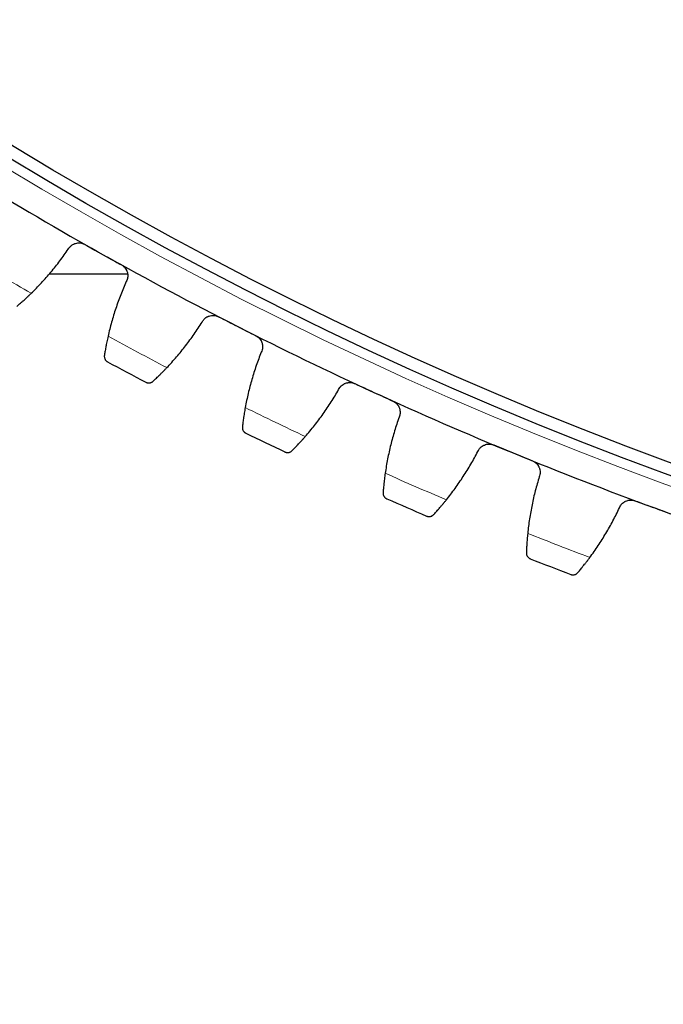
# Model space of a CAD drawing. Header units: inches. Extents: x 0 to 17820, y -10 to 12600.
# Tile 201 of 256: x 8021 to 8127, y 3150 to 3311. Entities that reach past the tile are written whole.
import ezdxf

# ---------------------------------------------------------------- set-up
doc = ezdxf.new("R2010")
doc.units = ezdxf.units.IN
doc.layers.add('1', color=7, linetype='Continuous', true_color=0xffffff)
doc.layers.add('254', color=7, linetype='Continuous', true_color=0xffffff)
doc.styles.add('latin_extended', font='simplex.shx')
doc.dimstyles.get("Standard").update_dxf_attribs({"dimtxt": 0.18, "dimasz": 0.18, "dimexe": 0.18, "dimexo": 0.0625, "dimgap": 0.09, "dimtad": 0, "dimtih": 1, "dimtoh": 1, "dimdec": 4, "dimzin": 0, "dimdsep": 46, "dimtxsty": 'Standard', "dimcen": 0.09, "dimadec": 0, "dimazin": 0, "dimtfac": 1, "dimtdec": 4, "dimtofl": 0, "dimtmove": 0, "dimatfit": 3, "dimfxl": 1, "dimtolj": 1, "dimtzin": 0, "dimarcsym": 0})

# ---------------------------------------------------------------- blocks, each defined once
blk = doc.blocks.new('_U8')
at = {"layer": '254', "color": 3, "linetype": 'Continuous', "lineweight": 13, "transparency": 16777216}
for p, q in [((7898.09, 3239.73), (7898.09, 2331.73)), ((8778.59, 3239.73), (8778.59, 2331.73)), ((8003.09, 2361.73), (8673.59, 2361.73))]:
    blk.add_line(p, q, dxfattribs=at)
at = {"layer": '254', "color": 3, "transparency": 16777216}
for points in [[(8003.09, 2379.23), (8003.09, 2344.23), (7898.09, 2361.73)], [(8673.59, 2344.23), (8673.59, 2379.23), (8778.59, 2361.73)]]:
    blk.add_solid(points, dxfattribs=at)
at = {"layer": 'Defpoints', "color": 0, "transparency": 16777216}
for p in [(7898.09, 3269.73), (8778.59, 3269.73), (8778.59, 2361.73)]:
    blk.add_point(p, dxfattribs=at)
at = {"layer": '254', "color": 2, "lineweight": 13, "transparency": 16777216, "insert": (8225.84, 2519.23), "char_height": 105, "attachment_point": 1, "style": 'latin_extended'}
blk.add_mtext('\\A1;881', dxfattribs=at)
blk = doc.blocks.new('_U9')
at = {"layer": '254', "color": 3, "linetype": 'Continuous', "lineweight": 13, "transparency": 16777216}
for p, q in [((7713.34, 3174.73), (7713.34, 2091.73)), ((8963.34, 3174.73), (8963.34, 2091.73)), ((7818.34, 2121.73), (8858.34, 2121.73))]:
    blk.add_line(p, q, dxfattribs=at)
at = {"layer": '254', "color": 3, "transparency": 16777216}
for points in [[(7818.34, 2139.23), (7818.34, 2104.23), (7713.34, 2121.73)], [(8858.34, 2104.23), (8858.34, 2139.23), (8963.34, 2121.73)]]:
    blk.add_solid(points, dxfattribs=at)
at = {"layer": 'Defpoints', "color": 0, "transparency": 16777216}
for p in [(7713.34, 3204.73), (8963.34, 3204.73), (8963.34, 2121.73)]:
    blk.add_point(p, dxfattribs=at)
at = {"layer": '254', "color": 2, "lineweight": 13, "transparency": 16777216, "insert": (8163.34, 2279.23), "char_height": 105, "attachment_point": 1, "style": 'latin_extended'}
blk.add_mtext('\\A1;1250', dxfattribs=at)

msp = doc.modelspace()

# ---------------------------------------------------------------- linework, layer by layer
at = {"layer": '1', "color": 2, "linetype": 'Continuous', "lineweight": 25}
msp.add_line((8026.253, 3269.733), (8039.025, 3269.733), dxfattribs=at)
at = {"layer": '1', "color": 110, "linetype": 'Continuous', "lineweight": 13}
msp.add_circle((8338.337, 3814.733), 616.6, dxfattribs=at)
at = {"layer": '1', "color": 2, "linetype": 'Continuous', "lineweight": 25}
for radius in [615, 613]:
    msp.add_circle((8338.337, 3814.733), radius, dxfattribs=at)
for radius, start, end in [(621, 238.471338, 240.764331), (621, 240.764331, 243.057325), (621, 243.057325, 245.350318), (636, 241.589903, 242.231753), (621, 245.350318, 247.643312), (636, 243.882896, 244.524747), (621, 247.643312, 249.936306), (636, 246.17589, 246.817741), (621, 249.936306, 252.229299), (636, 248.468884, 249.110734)]:
    msp.add_arc((8338.337, 3814.733), radius, start, end, dxfattribs=at)
at = {"layer": '1', "color": 110, "linetype": 'Continuous', "lineweight": 13}
for start, end in [(239.123474, 240.112195), (241.416467, 242.405189), (243.709461, 244.698182), (246.002455, 246.991176), (248.295448, 249.28417)]:
    msp.add_arc((8338.337, 3814.733), 632.294, start, end, dxfattribs=at)
at = {"layer": '1', "color": 2, "linetype": 'Continuous', "lineweight": 25}
for points, knots in [([(8029.327, 3273.762), (8029.391, 3273.874), (8029.465, 3273.978), (8029.589, 3274.123), (8029.633, 3274.17), (8029.703, 3274.236), (8029.726, 3274.258), (8029.775, 3274.3), (8029.8, 3274.321), (8029.927, 3274.421), (8030.035, 3274.49), (8030.207, 3274.578), (8030.265, 3274.605), (8030.356, 3274.641), (8030.387, 3274.653), (8030.449, 3274.674), (8030.48, 3274.683), (8030.636, 3274.728), (8030.764, 3274.752), (8030.927, 3274.766), (8030.959, 3274.768), (8031.025, 3274.77), (8031.058, 3274.77), (8031.158, 3274.769), (8031.223, 3274.765), (8031.419, 3274.743), (8031.547, 3274.715), (8031.706, 3274.664), (8031.737, 3274.653), (8031.8, 3274.63), (8031.83, 3274.617), (8031.922, 3274.578), (8031.982, 3274.548), (8032.04, 3274.515)], [0, 0, 0, 0, 0.125, 0.125, 0.1875, 0.1875, 0.21875, 0.21875, 0.25, 0.25, 0.375, 0.375, 0.4375, 0.4375, 0.46875, 0.46875, 0.5, 0.5, 0.625, 0.625, 0.65625, 0.65625, 0.6875, 0.6875, 0.75, 0.75, 0.875, 0.875, 0.90625, 0.90625, 0.9375, 0.9375, 1, 1, 1, 1]), ([(8038.038, 3271.158), (8038.096, 3271.126), (8038.209, 3271.055), (8038.365, 3270.934), (8038.461, 3270.843), (8038.529, 3270.772), (8038.552, 3270.747), (8038.595, 3270.697), (8038.616, 3270.671), (8038.718, 3270.541), (8038.788, 3270.431), (8038.862, 3270.285), (8038.876, 3270.255), (8038.896, 3270.21), (8038.902, 3270.195), (8038.915, 3270.165), (8038.945, 3270.088), (8038.991, 3269.949), (8039.02, 3269.823), (8039.042, 3269.696), (8039.05, 3269.632), (8039.065, 3269.437), (8039.063, 3269.308), (8039.04, 3269.118), (8039.03, 3269.054), (8039.01, 3268.96), (8039.002, 3268.929), (8038.985, 3268.866), (8038.976, 3268.835), (8038.928, 3268.682), (8038.877, 3268.565), (8038.815, 3268.451)], [0, 0, 0, 0, 0.0625, 0.125, 0.1875, 0.1875, 0.21875, 0.21875, 0.25, 0.25, 0.375, 0.375, 0.40625, 0.40625, 0.421875, 0.421875, 0.4375, 0.5, 0.5625, 0.5625, 0.625, 0.625, 0.75, 0.75, 0.8125, 0.8125, 0.84375, 0.84375, 0.875, 0.875, 1, 1, 1, 1]), ([(8020.896, 3264.383), (8020.964, 3264.441), (8021.037, 3264.502), (8021.191, 3264.635), (8021.355, 3264.777), (8021.537, 3264.935), (8021.655, 3265.04), (8021.679, 3265.062), (8021.728, 3265.105), (8021.753, 3265.127), (8021.827, 3265.193), (8021.877, 3265.238), (8022.03, 3265.375), (8022.134, 3265.47), (8022.348, 3265.665), (8022.457, 3265.766), (8022.625, 3265.923), (8022.681, 3265.976), (8022.767, 3266.056), (8022.796, 3266.083), (8022.853, 3266.138), (8022.882, 3266.166), (8023.027, 3266.304), (8023.145, 3266.417), (8023.263, 3266.532)], [0, 0, 0, 0, 0.125, 0.125, 0.25, 0.375, 0.375, 0.40625, 0.40625, 0.4375, 0.4375, 0.5, 0.5, 0.625, 0.625, 0.75, 0.75, 0.8125, 0.8125, 0.84375, 0.84375, 0.875, 0.875, 1, 1, 1, 1]), ([(8051.218, 3261.832), (8051.278, 3261.946), (8051.347, 3262.053), (8051.466, 3262.203), (8051.508, 3262.251), (8051.575, 3262.321), (8051.598, 3262.343), (8051.645, 3262.388), (8051.669, 3262.409), (8051.792, 3262.514), (8051.897, 3262.588), (8052.065, 3262.683), (8052.122, 3262.712), (8052.212, 3262.751), (8052.242, 3262.764), (8052.303, 3262.787), (8052.334, 3262.798), (8052.488, 3262.85), (8052.614, 3262.878), (8052.777, 3262.899), (8052.809, 3262.902), (8052.875, 3262.907), (8052.908, 3262.909), (8053.007, 3262.911), (8053.073, 3262.91), (8053.269, 3262.895), (8053.399, 3262.873), (8053.559, 3262.829), (8053.591, 3262.819), (8053.654, 3262.798), (8053.686, 3262.787), (8053.779, 3262.75), (8053.84, 3262.723), (8053.899, 3262.693)], [0, 0, 0, 0, 0.125, 0.125, 0.1875, 0.1875, 0.21875, 0.21875, 0.25, 0.25, 0.375, 0.375, 0.4375, 0.4375, 0.46875, 0.46875, 0.5, 0.5, 0.625, 0.625, 0.65625, 0.65625, 0.6875, 0.6875, 0.75, 0.75, 0.875, 0.875, 0.90625, 0.90625, 0.9375, 0.9375, 1, 1, 1, 1]), ([(8035.823, 3259.502), (8035.787, 3259.341), (8035.752, 3259.183), (8035.686, 3258.872), (8035.622, 3258.568), (8035.564, 3258.275), (8035.523, 3258.06), (8035.509, 3257.989), (8035.489, 3257.884), (8035.483, 3257.849), (8035.47, 3257.781), (8035.464, 3257.746), (8035.433, 3257.578), (8035.386, 3257.319), (8035.346, 3257.082), (8035.308, 3256.855), (8035.29, 3256.748), (8035.27, 3256.62), (8035.266, 3256.595), (8035.258, 3256.546), (8035.247, 3256.473), (8035.236, 3256.405), (8035.229, 3256.361)], [0, 0, 0, 0, 0.125, 0.125, 0.25, 0.375, 0.375, 0.4375, 0.4375, 0.46875, 0.46875, 0.5, 0.5, 0.625, 0.75, 0.75, 0.875, 0.875, 0.90625, 0.90625, 0.9375, 1, 1, 1, 1]), ([(8060.027, 3259.579), (8060.086, 3259.548), (8060.201, 3259.482), (8060.362, 3259.368), (8060.462, 3259.281), (8060.533, 3259.212), (8060.557, 3259.188), (8060.602, 3259.14), (8060.624, 3259.115), (8060.731, 3258.99), (8060.805, 3258.882), (8060.885, 3258.739), (8060.9, 3258.71), (8060.922, 3258.666), (8060.929, 3258.651), (8060.943, 3258.621), (8060.976, 3258.546), (8061.028, 3258.409), (8061.061, 3258.284), (8061.089, 3258.158), (8061.099, 3258.094), (8061.122, 3257.9), (8061.125, 3257.771), (8061.11, 3257.58), (8061.102, 3257.516), (8061.085, 3257.421), (8061.079, 3257.39), (8061.065, 3257.326), (8061.057, 3257.295), (8061.015, 3257.14), (8060.969, 3257.021), (8060.911, 3256.905)], [0, 0, 0, 0, 0.0625, 0.125, 0.1875, 0.1875, 0.21875, 0.21875, 0.25, 0.25, 0.375, 0.375, 0.40625, 0.40625, 0.421875, 0.421875, 0.4375, 0.5, 0.5625, 0.5625, 0.625, 0.625, 0.75, 0.75, 0.8125, 0.8125, 0.84375, 0.84375, 0.875, 0.875, 1, 1, 1, 1]), ([(8035.229, 3256.361), (8035.22, 3256.301), (8035.217, 3256.243), (8035.219, 3256.13), (8035.225, 3256.075), (8035.245, 3255.97), (8035.259, 3255.92), (8035.294, 3255.823), (8035.315, 3255.776), (8035.363, 3255.688), (8035.389, 3255.646), (8035.448, 3255.569), (8035.48, 3255.532), (8035.548, 3255.465), (8035.584, 3255.434), (8035.641, 3255.392), (8035.67, 3255.372), (8035.706, 3255.35), (8035.724, 3255.339), (8035.731, 3255.335), (8035.737, 3255.332), (8035.739, 3255.331), (8035.742, 3255.329)], [0, 0, 0, 0, 0.125, 0.125, 0.25, 0.25, 0.375, 0.375, 0.5, 0.5, 0.625, 0.625, 0.75, 0.75, 0.875, 0.875, 0.9375, 0.96875, 0.984375, 0.9921875, 0.9921875, 1, 1, 1, 1]), ([(8043.17, 3252.123), (8043.235, 3252.183), (8043.305, 3252.248), (8043.454, 3252.387), (8043.613, 3252.535), (8043.787, 3252.701), (8043.902, 3252.81), (8043.925, 3252.832), (8043.972, 3252.877), (8043.996, 3252.9), (8044.067, 3252.969), (8044.116, 3253.016), (8044.263, 3253.16), (8044.363, 3253.258), (8044.569, 3253.463), (8044.674, 3253.568), (8044.835, 3253.731), (8044.89, 3253.786), (8044.972, 3253.87), (8045, 3253.898), (8045.055, 3253.955), (8045.083, 3253.984), (8045.222, 3254.127), (8045.335, 3254.245), (8045.449, 3254.365)], [0, 0, 0, 0, 0.125, 0.125, 0.25, 0.375, 0.375, 0.40625, 0.40625, 0.4375, 0.4375, 0.5, 0.5, 0.625, 0.625, 0.75, 0.75, 0.8125, 0.8125, 0.84375, 0.84375, 0.875, 0.875, 1, 1, 1, 1]), ([(8042.027, 3251.975), (8042.029, 3251.974), (8042.03, 3251.973), (8042.033, 3251.972), (8042.034, 3251.971), (8042.038, 3251.969), (8042.046, 3251.965), (8042.064, 3251.956), (8042.102, 3251.939), (8042.135, 3251.926), (8042.202, 3251.902), (8042.248, 3251.889), (8042.388, 3251.861), (8042.485, 3251.855), (8042.633, 3251.868), (8042.683, 3251.876), (8042.758, 3251.895), (8042.783, 3251.902), (8042.833, 3251.919), (8042.858, 3251.928), (8042.933, 3251.96), (8042.982, 3251.985), (8043.078, 3252.046), (8043.125, 3252.082), (8043.17, 3252.123)], [0, 0, 0, 0, 0.0039063, 0.0039063, 0.0078125, 0.0078125, 0.015625, 0.03125, 0.0625, 0.125, 0.125, 0.25, 0.25, 0.5, 0.5, 0.625, 0.625, 0.6875, 0.6875, 0.75, 0.75, 0.875, 0.875, 1, 1, 1, 1]), ([(8073.569, 3250.787), (8073.624, 3250.904), (8073.689, 3251.014), (8073.802, 3251.168), (8073.842, 3251.218), (8073.906, 3251.29), (8073.928, 3251.313), (8073.974, 3251.359), (8073.997, 3251.382), (8074.115, 3251.492), (8074.217, 3251.569), (8074.381, 3251.671), (8074.438, 3251.702), (8074.525, 3251.746), (8074.555, 3251.759), (8074.615, 3251.785), (8074.645, 3251.798), (8074.797, 3251.855), (8074.923, 3251.888), (8075.084, 3251.915), (8075.116, 3251.92), (8075.182, 3251.927), (8075.215, 3251.93), (8075.314, 3251.937), (8075.38, 3251.938), (8075.576, 3251.932), (8075.707, 3251.915), (8075.869, 3251.877), (8075.901, 3251.868), (8075.965, 3251.85), (8075.997, 3251.84), (8076.091, 3251.807), (8076.153, 3251.783), (8076.214, 3251.755)], [0, 0, 0, 0, 0.125, 0.125, 0.1875, 0.1875, 0.21875, 0.21875, 0.25, 0.25, 0.375, 0.375, 0.4375, 0.4375, 0.46875, 0.46875, 0.5, 0.5, 0.625, 0.625, 0.65625, 0.65625, 0.6875, 0.6875, 0.75, 0.75, 0.875, 0.875, 0.90625, 0.90625, 0.9375, 0.9375, 1, 1, 1, 1]), ([(8082.461, 3248.888), (8082.522, 3248.86), (8082.639, 3248.799), (8082.805, 3248.691), (8082.908, 3248.608), (8082.982, 3248.542), (8083.006, 3248.519), (8083.053, 3248.473), (8083.076, 3248.449), (8083.188, 3248.328), (8083.266, 3248.223), (8083.352, 3248.083), (8083.368, 3248.055), (8083.392, 3248.011), (8083.399, 3247.997), (8083.414, 3247.968), (8083.451, 3247.894), (8083.508, 3247.759), (8083.546, 3247.636), (8083.579, 3247.511), (8083.592, 3247.447), (8083.623, 3247.254), (8083.63, 3247.126), (8083.623, 3246.934), (8083.618, 3246.87), (8083.605, 3246.775), (8083.6, 3246.743), (8083.589, 3246.679), (8083.582, 3246.648), (8083.546, 3246.491), (8083.505, 3246.37), (8083.452, 3246.252)], [0, 0, 0, 0, 0.0625, 0.125, 0.1875, 0.1875, 0.21875, 0.21875, 0.25, 0.25, 0.375, 0.375, 0.40625, 0.40625, 0.421875, 0.421875, 0.4375, 0.5, 0.5625, 0.5625, 0.625, 0.625, 0.75, 0.75, 0.8125, 0.8125, 0.84375, 0.84375, 0.875, 0.875, 1, 1, 1, 1]), ([(8058.28, 3247.843), (8058.25, 3247.681), (8058.222, 3247.521), (8058.168, 3247.208), (8058.116, 3246.901), (8058.07, 3246.607), (8058.037, 3246.39), (8058.027, 3246.319), (8058.011, 3246.213), (8058.006, 3246.178), (8057.996, 3246.109), (8057.991, 3246.075), (8057.967, 3245.905), (8057.931, 3245.644), (8057.9, 3245.406), (8057.871, 3245.178), (8057.858, 3245.07), (8057.842, 3244.942), (8057.839, 3244.916), (8057.834, 3244.867), (8057.825, 3244.794), (8057.817, 3244.725), (8057.812, 3244.681)], [0, 0, 0, 0, 0.125, 0.125, 0.25, 0.375, 0.375, 0.4375, 0.4375, 0.46875, 0.46875, 0.5, 0.5, 0.625, 0.75, 0.75, 0.875, 0.875, 0.90625, 0.90625, 0.9375, 1, 1, 1, 1]), ([(8057.812, 3244.681), (8057.805, 3244.62), (8057.804, 3244.562), (8057.811, 3244.449), (8057.82, 3244.395), (8057.844, 3244.291), (8057.86, 3244.241), (8057.898, 3244.146), (8057.921, 3244.1), (8057.972, 3244.014), (8058.001, 3243.973), (8058.062, 3243.898), (8058.096, 3243.863), (8058.166, 3243.798), (8058.204, 3243.769), (8058.262, 3243.729), (8058.292, 3243.71), (8058.329, 3243.69), (8058.347, 3243.68), (8058.355, 3243.676), (8058.36, 3243.673), (8058.363, 3243.672), (8058.366, 3243.671)], [0, 0, 0, 0, 0.125, 0.125, 0.25, 0.25, 0.375, 0.375, 0.5, 0.5, 0.625, 0.625, 0.75, 0.75, 0.875, 0.875, 0.9375, 0.96875, 0.984375, 0.9921875, 0.9921875, 1, 1, 1, 1]), ([(8065.916, 3240.764), (8065.979, 3240.827), (8066.046, 3240.894), (8066.19, 3241.039), (8066.342, 3241.193), (8066.51, 3241.366), (8066.62, 3241.48), (8066.642, 3241.503), (8066.687, 3241.55), (8066.71, 3241.574), (8066.779, 3241.646), (8066.825, 3241.694), (8066.967, 3241.844), (8067.063, 3241.946), (8067.261, 3242.158), (8067.361, 3242.268), (8067.516, 3242.437), (8067.568, 3242.494), (8067.647, 3242.581), (8067.673, 3242.611), (8067.726, 3242.67), (8067.753, 3242.7), (8067.887, 3242.849), (8067.995, 3242.971), (8068.103, 3243.095)], [0, 0, 0, 0, 0.125, 0.125, 0.25, 0.375, 0.375, 0.40625, 0.40625, 0.4375, 0.4375, 0.5, 0.5, 0.625, 0.625, 0.75, 0.75, 0.8125, 0.8125, 0.84375, 0.84375, 0.875, 0.875, 1, 1, 1, 1]), ([(8064.78, 3240.57), (8064.782, 3240.57), (8064.783, 3240.569), (8064.786, 3240.568), (8064.787, 3240.567), (8064.791, 3240.565), (8064.799, 3240.561), (8064.818, 3240.553), (8064.856, 3240.537), (8064.89, 3240.525), (8064.958, 3240.504), (8065.004, 3240.493), (8065.145, 3240.471), (8065.242, 3240.469), (8065.389, 3240.488), (8065.439, 3240.498), (8065.513, 3240.52), (8065.538, 3240.528), (8065.588, 3240.546), (8065.612, 3240.557), (8065.686, 3240.591), (8065.734, 3240.619), (8065.827, 3240.684), (8065.873, 3240.721), (8065.916, 3240.764)], [0, 0, 0, 0, 0.0039062, 0.0039062, 0.0078125, 0.0078125, 0.015625, 0.03125, 0.0625, 0.125, 0.125, 0.25, 0.25, 0.5, 0.5, 0.625, 0.625, 0.6875, 0.6875, 0.75, 0.75, 0.875, 0.875, 1, 1, 1, 1]), ([(8096.345, 3240.645), (8096.395, 3240.764), (8096.456, 3240.876), (8096.562, 3241.035), (8096.6, 3241.087), (8096.661, 3241.161), (8096.682, 3241.185), (8096.726, 3241.233), (8096.748, 3241.257), (8096.862, 3241.371), (8096.96, 3241.453), (8097.12, 3241.561), (8097.176, 3241.595), (8097.262, 3241.641), (8097.291, 3241.656), (8097.35, 3241.685), (8097.379, 3241.698), (8097.529, 3241.761), (8097.653, 3241.8), (8097.813, 3241.833), (8097.845, 3241.839), (8097.91, 3241.849), (8097.943, 3241.854), (8098.042, 3241.864), (8098.107, 3241.868), (8098.304, 3241.869), (8098.435, 3241.857), (8098.598, 3241.826), (8098.631, 3241.819), (8098.696, 3241.803), (8098.728, 3241.794), (8098.824, 3241.766), (8098.886, 3241.744), (8098.948, 3241.718)], [0, 0, 0, 0, 0.125, 0.125, 0.1875, 0.1875, 0.21875, 0.21875, 0.25, 0.25, 0.375, 0.375, 0.4375, 0.4375, 0.46875, 0.46875, 0.5, 0.5, 0.625, 0.625, 0.65625, 0.65625, 0.6875, 0.6875, 0.75, 0.75, 0.875, 0.875, 0.90625, 0.90625, 0.9375, 0.9375, 1, 1, 1, 1]), ([(8105.305, 3239.104), (8105.367, 3239.078), (8105.487, 3239.022), (8105.656, 3238.92), (8105.763, 3238.842), (8105.839, 3238.779), (8105.865, 3238.757), (8105.914, 3238.712), (8105.938, 3238.689), (8106.054, 3238.573), (8106.137, 3238.471), (8106.227, 3238.335), (8106.245, 3238.307), (8106.27, 3238.265), (8106.278, 3238.251), (8106.295, 3238.222), (8106.334, 3238.15), (8106.396, 3238.018), (8106.44, 3237.896), (8106.477, 3237.772), (8106.493, 3237.709), (8106.531, 3237.518), (8106.544, 3237.39), (8106.545, 3237.198), (8106.542, 3237.134), (8106.533, 3237.038), (8106.529, 3237.006), (8106.52, 3236.942), (8106.515, 3236.91), (8106.485, 3236.752), (8106.449, 3236.629), (8106.401, 3236.509)], [0, 0, 0, 0, 0.0625, 0.125, 0.1875, 0.1875, 0.21875, 0.21875, 0.25, 0.25, 0.375, 0.375, 0.40625, 0.40625, 0.421875, 0.421875, 0.4375, 0.5, 0.5625, 0.5625, 0.625, 0.625, 0.75, 0.75, 0.8125, 0.8125, 0.84375, 0.84375, 0.875, 0.875, 1, 1, 1, 1]), ([(8081.185, 3237.092), (8081.162, 3236.929), (8081.14, 3236.768), (8081.098, 3236.453), (8081.06, 3236.145), (8081.025, 3235.848), (8081.001, 3235.631), (8080.993, 3235.559), (8080.982, 3235.453), (8080.978, 3235.417), (8080.971, 3235.348), (8080.967, 3235.313), (8080.95, 3235.143), (8080.924, 3234.881), (8080.903, 3234.641), (8080.883, 3234.413), (8080.874, 3234.304), (8080.864, 3234.175), (8080.862, 3234.15), (8080.858, 3234.1), (8080.853, 3234.027), (8080.848, 3233.958), (8080.844, 3233.913)], [0, 0, 0, 0, 0.125, 0.125, 0.25, 0.375, 0.375, 0.4375, 0.4375, 0.46875, 0.46875, 0.5, 0.5, 0.625, 0.75, 0.75, 0.875, 0.875, 0.90625, 0.90625, 0.9375, 1, 1, 1, 1]), ([(8080.844, 3233.913), (8080.84, 3233.853), (8080.841, 3233.794), (8080.853, 3233.682), (8080.863, 3233.628), (8080.891, 3233.525), (8080.909, 3233.476), (8080.952, 3233.382), (8080.976, 3233.338), (8081.031, 3233.253), (8081.061, 3233.214), (8081.126, 3233.141), (8081.16, 3233.108), (8081.233, 3233.046), (8081.272, 3233.018), (8081.332, 3232.98), (8081.363, 3232.963), (8081.4, 3232.944), (8081.419, 3232.935), (8081.427, 3232.931), (8081.432, 3232.929), (8081.435, 3232.928), (8081.438, 3232.926)], [0, 0, 0, 0, 0.125, 0.125, 0.25, 0.25, 0.375, 0.375, 0.5, 0.5, 0.625, 0.625, 0.75, 0.75, 0.875, 0.875, 0.9375, 0.96875, 0.984375, 0.9921875, 0.9921875, 1, 1, 1, 1]), ([(8089.098, 3230.324), (8089.159, 3230.389), (8089.223, 3230.459), (8089.361, 3230.61), (8089.507, 3230.77), (8089.668, 3230.949), (8089.773, 3231.068), (8089.794, 3231.092), (8089.838, 3231.14), (8089.859, 3231.165), (8089.925, 3231.24), (8089.97, 3231.29), (8090.105, 3231.445), (8090.197, 3231.551), (8090.386, 3231.771), (8090.483, 3231.885), (8090.63, 3232.06), (8090.68, 3232.119), (8090.755, 3232.209), (8090.78, 3232.24), (8090.831, 3232.301), (8090.856, 3232.332), (8090.984, 3232.486), (8091.087, 3232.612), (8091.191, 3232.741)], [0, 0, 0, 0, 0.125, 0.125, 0.25, 0.375, 0.375, 0.40625, 0.40625, 0.4375, 0.4375, 0.5, 0.5, 0.625, 0.625, 0.75, 0.75, 0.8125, 0.8125, 0.84375, 0.84375, 0.875, 0.875, 1, 1, 1, 1]), ([(8119.507, 3231.423), (8119.553, 3231.544), (8119.609, 3231.658), (8119.709, 3231.821), (8119.745, 3231.874), (8119.803, 3231.951), (8119.823, 3231.976), (8119.864, 3232.026), (8119.886, 3232.05), (8119.995, 3232.169), (8120.09, 3232.255), (8120.246, 3232.369), (8120.3, 3232.405), (8120.384, 3232.455), (8120.412, 3232.471), (8120.47, 3232.502), (8120.499, 3232.516), (8120.646, 3232.585), (8120.768, 3232.629), (8120.927, 3232.669), (8120.959, 3232.676), (8121.024, 3232.689), (8121.056, 3232.694), (8121.154, 3232.709), (8121.22, 3232.715), (8121.416, 3232.724), (8121.548, 3232.718), (8121.712, 3232.693), (8121.745, 3232.687), (8121.81, 3232.674), (8121.843, 3232.666), (8121.94, 3232.642), (8122.003, 3232.622), (8122.066, 3232.599)], [0, 0, 0, 0, 0.125, 0.125, 0.1875, 0.1875, 0.21875, 0.21875, 0.25, 0.25, 0.375, 0.375, 0.4375, 0.4375, 0.46875, 0.46875, 0.5, 0.5, 0.625, 0.625, 0.65625, 0.65625, 0.6875, 0.6875, 0.75, 0.75, 0.875, 0.875, 0.90625, 0.90625, 0.9375, 0.9375, 1, 1, 1, 1]), ([(8087.971, 3230.085), (8087.973, 3230.084), (8087.974, 3230.084), (8087.977, 3230.083), (8087.978, 3230.082), (8087.982, 3230.08), (8087.99, 3230.077), (8088.01, 3230.069), (8088.049, 3230.055), (8088.083, 3230.045), (8088.151, 3230.026), (8088.198, 3230.017), (8088.34, 3230), (8088.437, 3230.002), (8088.583, 3230.027), (8088.632, 3230.039), (8088.706, 3230.064), (8088.73, 3230.073), (8088.779, 3230.094), (8088.803, 3230.105), (8088.875, 3230.143), (8088.922, 3230.172), (8089.013, 3230.24), (8089.057, 3230.28), (8089.098, 3230.324)], [0, 0, 0, 0, 0.0039062, 0.0039062, 0.0078125, 0.0078125, 0.015625, 0.03125, 0.0625, 0.125, 0.125, 0.25, 0.25, 0.5, 0.5, 0.625, 0.625, 0.6875, 0.6875, 0.75, 0.75, 0.875, 0.875, 1, 1, 1, 1]), ([(8104.502, 3227.266), (8104.485, 3227.102), (8104.47, 3226.94), (8104.441, 3226.624), (8104.415, 3226.314), (8104.392, 3226.017), (8104.377, 3225.798), (8104.372, 3225.726), (8104.364, 3225.62), (8104.362, 3225.584), (8104.358, 3225.515), (8104.356, 3225.48), (8104.345, 3225.309), (8104.33, 3225.046), (8104.318, 3224.806), (8104.308, 3224.577), (8104.303, 3224.468), (8104.298, 3224.339), (8104.297, 3224.313), (8104.295, 3224.264), (8104.293, 3224.19), (8104.29, 3224.121), (8104.289, 3224.076)], [0, 0, 0, 0, 0.125, 0.125, 0.25, 0.375, 0.375, 0.4375, 0.4375, 0.46875, 0.46875, 0.5, 0.5, 0.625, 0.75, 0.75, 0.875, 0.875, 0.90625, 0.90625, 0.9375, 1, 1, 1, 1]), ([(8104.289, 3224.076), (8104.287, 3224.016), (8104.29, 3223.957), (8104.307, 3223.846), (8104.319, 3223.792), (8104.351, 3223.69), (8104.371, 3223.642), (8104.417, 3223.55), (8104.444, 3223.506), (8104.502, 3223.424), (8104.533, 3223.386), (8104.601, 3223.316), (8104.637, 3223.284), (8104.712, 3223.225), (8104.752, 3223.199), (8104.814, 3223.163), (8104.845, 3223.147), (8104.883, 3223.13), (8104.902, 3223.122), (8104.91, 3223.118), (8104.916, 3223.116), (8104.919, 3223.115), (8104.921, 3223.114)], [0, 0, 0, 0, 0.125, 0.125, 0.25, 0.25, 0.375, 0.375, 0.5, 0.5, 0.625, 0.625, 0.75, 0.75, 0.875, 0.875, 0.9375, 0.96875, 0.984375, 0.9921875, 0.9921875, 1, 1, 1, 1]), ([(8112.68, 3220.82), (8112.737, 3220.888), (8112.799, 3220.96), (8112.931, 3221.116), (8113.07, 3221.282), (8113.224, 3221.467), (8113.324, 3221.59), (8113.345, 3221.615), (8113.386, 3221.665), (8113.407, 3221.691), (8113.469, 3221.768), (8113.512, 3221.82), (8113.641, 3221.98), (8113.729, 3222.09), (8113.909, 3222.318), (8114, 3222.435), (8114.141, 3222.616), (8114.188, 3222.677), (8114.26, 3222.77), (8114.284, 3222.801), (8114.332, 3222.864), (8114.356, 3222.896), (8114.478, 3223.056), (8114.575, 3223.186), (8114.674, 3223.319)], [0, 0, 0, 0, 0.125, 0.125, 0.25, 0.375, 0.375, 0.40625, 0.40625, 0.4375, 0.4375, 0.5, 0.5, 0.625, 0.625, 0.75, 0.75, 0.8125, 0.8125, 0.84375, 0.84375, 0.875, 0.875, 1, 1, 1, 1]), ([(8111.563, 3220.536), (8111.565, 3220.536), (8111.566, 3220.535), (8111.569, 3220.534), (8111.57, 3220.533), (8111.574, 3220.532), (8111.583, 3220.529), (8111.602, 3220.522), (8111.642, 3220.509), (8111.676, 3220.5), (8111.746, 3220.485), (8111.792, 3220.477), (8111.935, 3220.466), (8112.032, 3220.472), (8112.177, 3220.503), (8112.226, 3220.517), (8112.298, 3220.544), (8112.322, 3220.554), (8112.37, 3220.577), (8112.394, 3220.589), (8112.464, 3220.63), (8112.51, 3220.661), (8112.598, 3220.733), (8112.64, 3220.774), (8112.68, 3220.82)], [0, 0, 0, 0, 0.0039062, 0.0039062, 0.0078125, 0.0078125, 0.015625, 0.03125, 0.0625, 0.125, 0.125, 0.25, 0.25, 0.5, 0.5, 0.625, 0.625, 0.6875, 0.6875, 0.75, 0.75, 0.875, 0.875, 1, 1, 1, 1])]:
    msp.add_open_spline(points, degree=3, knots=knots, dxfattribs=at)
for points in [[(8032.04, 3274.515), (8033.04, 3273.956), (8034.039, 3273.396), (8035.039, 3272.837)], [(8023.263, 3266.532), (8023.831, 3267.084), (8024.934, 3268.213), (8026.496, 3269.982), (8027.965, 3271.828), (8028.883, 3273.109), (8029.327, 3273.762)], [(8035.039, 3272.837), (8036.039, 3272.277), (8037.038, 3271.718), (8038.038, 3271.158)], [(8038.815, 3268.451), (8038.49, 3267.732), (8037.878, 3266.28), (8037.074, 3264.062), (8036.382, 3261.805), (8035.997, 3260.274), (8035.823, 3259.502)], [(8045.449, 3254.365), (8045.994, 3254.939), (8047.051, 3256.111), (8048.541, 3257.942), (8049.935, 3259.845), (8050.801, 3261.161), (8051.218, 3261.832)], [(8053.899, 3262.693), (8054.921, 3262.174), (8055.942, 3261.655), (8056.963, 3261.136)], [(8056.963, 3261.136), (8057.984, 3260.617), (8059.006, 3260.098), (8060.027, 3259.579)], [(8060.911, 3256.905), (8060.615, 3256.173), (8060.062, 3254.698), (8059.347, 3252.449), (8058.746, 3250.167), (8058.422, 3248.622), (8058.28, 3247.843)], [(8076.214, 3251.755), (8077.255, 3251.277), (8078.296, 3250.799), (8079.338, 3250.321)], [(8068.103, 3243.095), (8068.625, 3243.69), (8069.634, 3244.904), (8071.05, 3246.793), (8072.367, 3248.75), (8073.18, 3250.1), (8073.569, 3250.787)], [(8079.338, 3250.321), (8080.379, 3249.844), (8081.42, 3249.366), (8082.461, 3248.888)], [(8083.452, 3246.252), (8083.186, 3245.509), (8082.692, 3244.012), (8082.067, 3241.737), (8081.558, 3239.432), (8081.296, 3237.876), (8081.185, 3237.092)], [(8091.191, 3232.741), (8091.688, 3233.357), (8092.648, 3234.61), (8093.987, 3236.554), (8095.225, 3238.562), (8095.983, 3239.944), (8096.345, 3240.645)], [(8098.948, 3241.718), (8100.008, 3241.282), (8101.067, 3240.847), (8102.127, 3240.411)], [(8102.127, 3240.411), (8103.186, 3239.975), (8104.246, 3239.539), (8105.305, 3239.104)], [(8106.401, 3236.509), (8106.164, 3235.756), (8105.731, 3234.241), (8105.198, 3231.943), (8104.781, 3229.619), (8104.582, 3228.053), (8104.502, 3227.266)], [(8122.066, 3232.599), (8123.142, 3232.206), (8124.218, 3231.813), (8125.294, 3231.42)], [(8114.674, 3223.319), (8115.146, 3223.954), (8116.055, 3225.244), (8117.315, 3227.24), (8118.472, 3229.297), (8119.174, 3230.707), (8119.507, 3231.423)], [(8125.294, 3231.42), (8126.37, 3231.027), (8127.446, 3230.634), (8128.523, 3230.241)]]:
    msp.add_open_spline(points, degree=3, dxfattribs=at)

# ---------------------------------------------------------------- dimensions: what is measured, and where the dimension line sits
at = {"layer": '254', "color": 2, "linetype": 'Continuous', "lineweight": 13}
for base, p1, p2, picture, middle in [((8778.587405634, 2361.732634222), (7898.087405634, 3269.732634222), (8778.587405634, 3269.732634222), '_U8', (8338.337405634, 2361.732634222)), ((8963.337, 2121.733), (7713.337, 3204.733), (8963.337, 3204.733), '_U9', (8338.337, 2121.733))]:
    dim = msp.add_linear_dim(base=base, p1=p1, p2=p2, dimstyle='Standard', override={"dimscale": 30, "dimtxt": 3.5, "dimasz": 3.5, "dimexe": 1, "dimexo": 1, "dimgap": 1.75, "dimtad": 1, "dimtih": 1, "dimtoh": 0, "dimdec": 0, "dimlfac": 1, "dimzin": 8, "dimdsep": 46, "dimlunit": 2, "dimtxsty": 'latin_extended', "dimsah": 1, "dimse1": 0, "dimse2": 0, "dimsd1": 0, "dimsd2": 0, "dimclrd": 3, "dimclre": 3, "dimclrt": 2, "dimtol": 0, "dimtm": -0.1, "dimtfac": 0.714286, "dimtdec": 3, "dimtofl": 1, "dimtmove": 0, "dimtzin": 8, "dimlwd": 13, "dimlwe": 13}, dxfattribs=at)
    dim.commit()
    dim.dimension.update_dxf_attribs({"geometry": picture, "text_midpoint": middle, "dimtype": 160})

doc.saveas('drawing.dxf')
